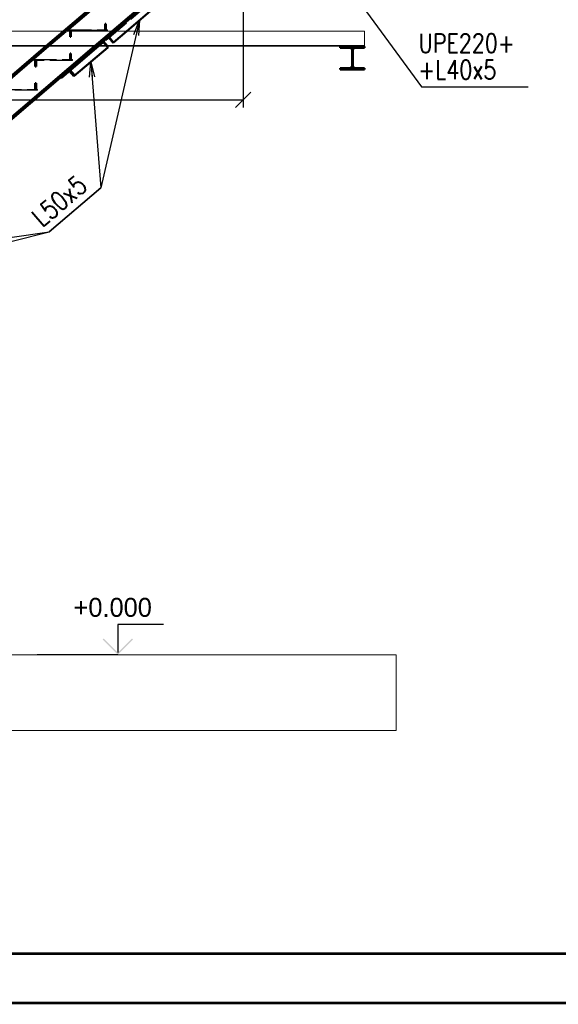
# Paper-space layout 'Layout1' of a CAD drawing. Extents: x -2 to 1380, y -36 to 422.
# Tile 16 of 65: x 553 to 624, y 0 to 130. Entities that reach past the tile are written whole.
import ezdxf
from ezdxf.enums import TextEntityAlignment as Align

# ---------------------------------------------------------------- set-up
doc = ezdxf.new("R2010")
doc.units = 0
doc.linetypes.add('ACAD_ISO02W100', pattern=[15, 12, -3])
doc.linetypes.add('ACAD_ISO04W100', pattern=[30.5, 24, -3, 0.5, -3])
doc.layers.get('0').update_dxf_attribs({"linetype": 'CONTINUOUS'})
doc.layers.get('DEFPOINTS').update_dxf_attribs({"color": 132, "linetype": 'CONTINUOUS'})
doc.layers.add('AS_INS_ON', color=7, linetype='CONTINUOUS')
doc.layers.add('RAMECEK_HP', color=251, linetype='CONTINUOUS')
for name, color, linetype, lineweight in [('SS_1.ET-HALA_TaO-PODLAHA', 9, 'CONTINUOUS', 13), ('SS_2.ET-HALA_TaO-LAVKA_+5.100m-KONZOLA', 202, 'CONTINUOUS', 50), ('SS_2.ET-HALA_TaO-LAVKA_+5.100m-POMOCNA', 252, 'CONTINUOUS', 5), ('SS_2.ET-HALA_TaO-SCHODISTE', 180, 'CONTINUOUS', 50), ('SS_2.ET-HALA_TaO-SCHODISTE-PLECH', 70, 'CONTINUOUS', 25), ('SS_2.ET-HALA_TaO-SCHODISTE-PLECH-VYZTUHA', 120, 'CONTINUOUS', 50), ('SS_2.ET-HALA_TaO-SCHODISTE-ZTUZENI', 234, 'CONTINUOUS', 50), ('SS_KOTY', 3, 'CONTINUOUS', 25), ('SS_POPIS_PROFILU', 13, 'CONTINUOUS', 25), ('SS_SRAFY', 8, 'CONTINUOUS', 18)]:
    doc.layers.add(name, color=color, linetype=linetype, lineweight=lineweight)
doc.styles.add('ROMANS', font='romans.shx', dxfattribs={"width": 0.8})
doc.styles.add('romans.shx', font='romans.shx', dxfattribs={"height": 5})
doc.dimstyles.new('A-1_(2.5)_50AS', dxfattribs={"dimtxt": 2.5, "dimasz": 2, "dimexe": 1, "dimexo": 2, "dimgap": 0, "dimtad": 0, "dimdec": 1, "dimlfac": 50, "dimrnd": 1, "dimtxsty": 'ROMANS', "dimblk1": 'OBLIQUE', "dimblk2": 'OBLIQUE', "dimsah": 1, "dimcen": 2, "dimclrd": 256, "dimclre": 256, "dimclrt": 256, "dimadec": 1, "dimazin": 2, "dimtfac": 0.714286, "dimtdec": 1, "dimtmove": 0, "dimatfit": 3, "dimldrblk": 'OPEN', "dimfxl": 1, "dimtvp": 1.142857, "dimtfill": 1, "dimtolj": 1, "dimlwd": -1, "dimlwe": -1, "dimarcsym": 0})

# ---------------------------------------------------------------- blocks, each defined once
blk = doc.blocks.new('*U6')
at = {"layer": 'RAMECEK_HP', "lineweight": 35, "const_width": 0.35}
for points in [[(0, 420), (0, 0), (1188, 0), (1188, 420)], [(6.5, 413.5), (6.5, 6.5), (1181.5, 6.5), (1181.5, 413.5)]]:
    blk.add_lwpolyline(points, close=True, dxfattribs=at)
at = {"layer": 'DEFPOINTS', "style": 'ROMANS', "width": 0.8}
blk.add_attdef('TISK', text='', height=10, dxfattribs=at).set_placement((1188, -33), align=Align.RIGHT)
blk = doc.blocks.new('_Oblique')
at = {"color": 0, "linetype": 'ByBlock', "lineweight": -2}
blk.add_line((-0.5, -0.5), (0.5, 0.5), dxfattribs=at)
blk = doc.blocks.new('*D164')
at = {"layer": 'DEFPOINTS', "color": 0, "transparency": 16777216}
for p in [(582.46, 147.01, 60471.6), (582.46, 119.08), (508.86, 85.14, 60483.8)]:
    blk.add_point(p, dxfattribs=at)
at = {"layer": 'SS_KOTY', "transparency": 16777216}
for p, q in [((582.46, 145.01), (582.46, 118.08)), ((508.86, 87.14), (508.86, 120.08)), ((508.86, 119.08), (582.46, 119.08))]:
    blk.add_line(p, q, dxfattribs=at)
at = {"layer": 'SS_KOTY', "transparency": 16777216, "xscale": 2, "yscale": 2, "zscale": 2, "rotation": 180}
blk.add_blockref('_Oblique', (508.86, 119.08), dxfattribs=at)
at = {"layer": 'SS_KOTY', "transparency": 16777216, "xscale": 2, "yscale": 2, "zscale": 2}
blk.add_blockref('_Oblique', (582.46, 119.08), dxfattribs=at)
at = {"layer": 'SS_KOTY', "transparency": 16777216, "insert": (545.66, 121.94), "char_height": 2.5, "attachment_point": 5, "style": 'ROMANS', "bg_fill": 3, "box_fill_scale": 1.1, "bg_fill_color": 256, "bg_fill_true_color": 13158600, "bg_fill_transparency": 0}
blk.add_mtext('\\A1;3680', dxfattribs=at)
blk = doc.blocks.new('_OPEN')
at = {"color": 0, "linetype": 'ByBlock'}
for p, q in [((-1, 0.167), (0, 0)), ((0, 0), (-1, -0.167)), ((0, 0), (-1, 0))]:
    blk.add_line(p, q, dxfattribs=at)

psp = doc.layouts.get("Layout1")

# ---------------------------------------------------------------- hatches: boundary and pattern name
at = {"layer": 'AS_INS_ON'}
psp.add_hatch(color=3, dxfattribs=at).paths.add_polyline_path([(564.0796, 48.0491), (563.9382, 47.9077), (565.9382, 45.9077), (567.9382, 47.9077), (567.7968, 48.0491), (565.9382, 46.1905)])
at = {"layer": 'SS_SRAFY'}
h = psp.add_hatch(dxfattribs=at)
h.set_pattern_fill('ANSI31', color=5, scale=0.02, style=0)
h.set_pattern_definition([(45, (555.32771, 45.907664), (-0.04490128, 0.04490128), [])])
h.paths.add_polyline_path([(598.4587, 123.2477), (597.2187, 123.2477, -0.41421356), (596.9187, 123.5477), (596.9187, 125.6277, -0.41421356), (597.2187, 125.9277), (598.4587, 125.9277), (598.4587, 126.1077), (595.2587, 126.1077), (595.2587, 125.9277), (596.4987, 125.9277, -0.41421356), (596.7987, 125.6277), (596.7987, 123.5477, -0.41421356), (596.4987, 123.2477), (595.2587, 123.2477), (595.2587, 123.0677), (598.4587, 123.0677)], flags=0)

# ---------------------------------------------------------------- linework, layer by layer
at = {"layer": 'AS_INS_ON', "color": 3}
for p, q in [((571.9382, 49.9077, 60475.8), (565.9382, 49.9077, 60475.8)), ((565.9382, 49.9077, 60475.8), (565.9382, 46.1905, 60475.8)), ((565.9382, 45.9077), (555.3281, 45.9077))]:
    psp.add_line(p, q, dxfattribs=at)
at = {"layer": 'SS_1.ET-HALA_TaO-PODLAHA', "ltscale": 0.25}
for p, q in [((602.63, 45.9077), (467.6564, 45.9077)), ((602.63, 35.9077), (602.63, 45.9077)), ((467.6564, 35.9077), (602.63, 35.9077))]:
    psp.add_line(p, q, dxfattribs=at)
at = {"layer": 'SS_2.ET-HALA_TaO-LAVKA_+5.100m-KONZOLA', "color": 1, "linetype": 'Continuous', "ltscale": 0.25}
for p, q in [((598.4587, 126.1077), (595.2587, 126.1077)), ((595.2587, 125.9277), (595.2587, 126.1077)), ((595.2587, 125.9277), (596.4987, 125.9277)), ((597.2187, 125.9277), (598.4587, 125.9277)), ((598.4587, 126.1077), (598.4587, 125.9277)), ((596.7987, 125.6277), (596.7987, 123.5477)), ((596.9187, 123.5477), (596.9187, 125.6277)), ((596.4987, 123.2477), (595.2587, 123.2477)), ((595.2587, 123.0677), (595.2587, 123.2477)), ((595.2587, 123.0677), (598.4587, 123.0677)), ((598.4587, 123.2477), (597.2187, 123.2477)), ((598.4587, 123.2477), (598.4587, 123.0677))]:
    psp.add_line(p, q, dxfattribs=at)
at = {"layer": 'SS_2.ET-HALA_TaO-LAVKA_+5.100m-KONZOLA', "color": 1, "linetype": 'Continuous', "ltscale": 0.25, "extrusion": (2.0092e-13, 4.86105e-13, -1)}
psp.add_arc((-596.4987, 125.6277), 0.3, 90, 180, dxfattribs=at)
at = {"layer": 'SS_2.ET-HALA_TaO-LAVKA_+5.100m-KONZOLA', "color": 1, "linetype": 'Continuous', "ltscale": 0.25, "extrusion": (0, 1.04095e-15, -1)}
for centre, start, end in [((-597.2187, 125.6277), 0, 90), ((-597.2187, 123.5477), 270, 360)]:
    psp.add_arc(centre, 0.3, start, end, dxfattribs=at)
at = {"layer": 'SS_2.ET-HALA_TaO-LAVKA_+5.100m-KONZOLA', "color": 1, "linetype": 'Continuous', "ltscale": 0.25, "extrusion": (2.0092e-13, -4.84023e-13, -1)}
psp.add_arc((-596.4987, 123.5477), 0.3, 180, 270, dxfattribs=at)
at = {"layer": 'SS_2.ET-HALA_TaO-LAVKA_+5.100m-POMOCNA', "color": 252, "linetype": 'Continuous', "ltscale": 0.25}
psp.add_line((598.4587, 128.1277), (598.4587, 126.1277), dxfattribs=at)
at = {"layer": 'SS_POPIS_PROFILU', "color": 13}
psp.add_lwpolyline([(589.3763, 143.4077), (605.9392, 120.7901), (620.0344, 120.7901)], dxfattribs=at)

# ---------------------------------------------------------------- block references
at = {"layer": 'RAMECEK_HP'}
psp.add_blockref('*U6', (0, 0), dxfattribs=at)

# ---------------------------------------------------------------- texts
at = {"layer": 'AS_INS_ON', "color": 3}
psp.add_text('+0.000', height=2.5, dxfattribs=at).set_placement((560.1046, 50.9077))
at = {"layer": 'SS_POPIS_PROFILU', "color": 13, "style": 'romans.shx', "width": 0.8}
for s, p in [('UPE220+', (605.562, 125.2901)), ('+L40x5', (605.541, 121.7901))]:
    psp.add_text(s, height=2.5, dxfattribs=at).set_placement(p)

# ---------------------------------------------------------------- next in the draw order: dimensions: what is measured, and where the dimension line sits
at = {"layer": 'SS_KOTY'}
dim = psp.add_linear_dim(base=(582.4587, 119.0828), p1=(508.8587, 85.1384, 60483.8), p2=(582.4587, 147.0077, 60471.6), dimstyle='A-1_(2.5)_50AS', override={"dimtmove": 1}, dxfattribs=at)
dim.commit()
dim.dimension.update_dxf_attribs({"geometry": '*D164', "text_midpoint": (545.6587, 121.94)})

# ---------------------------------------------------------------- next in the draw order: linework, layer by layer
at = {"layer": 'SS_2.ET-HALA_TaO-LAVKA_+5.100m-POMOCNA', "color": 252, "linetype": 'Continuous', "ltscale": 0.25}
for p, q in [((598.4587, 128.1277), (475.2587, 128.1277)), ((598.4587, 126.2277), (475.2587, 126.2277)), ((475.2587, 126.1277), (598.4587, 126.1277))]:
    psp.add_line(p, q, dxfattribs=at)
at = {"layer": 'SS_2.ET-HALA_TaO-SCHODISTE', "color": 1, "linetype": 'Continuous', "ltscale": 0.25}
for p, q in [((558.7966, 128.1277), (568.8806, 136.7277)), ((559.1665, 128.1277), (569.2504, 136.7277)), ((565.2075, 128.1277), (575.2914, 136.7277)), ((565.5773, 128.1277), (575.6612, 136.7277)), ((522.0996, 96.8309), (556.4515, 126.1277)), ((522.2845, 96.6732), (556.8214, 126.1277)), ((525.305, 94.0972), (562.8624, 126.1277)), ((525.49, 93.9394), (563.2322, 126.1277))]:
    psp.add_line(p, q, dxfattribs=at)
at = {"layer": 'SS_2.ET-HALA_TaO-SCHODISTE', "color": 3, "linetype": 'ACAD_ISO02W100', "ltscale": 0.25}
for p, q in [((556.4515, 126.1277), (558.7966, 128.1277)), ((556.8214, 126.1277), (559.1665, 128.1277)), ((562.8624, 126.1277), (565.2075, 128.1277)), ((563.2322, 126.1277), (565.5773, 128.1277))]:
    psp.add_line(p, q, dxfattribs=at)
at = {"layer": 'SS_2.ET-HALA_TaO-SCHODISTE-PLECH', "color": 3, "linetype": 'ACAD_ISO02W100', "ltscale": 0.25}
for p, q in [((559.4587, 128.2923), (564.5587, 128.2923)), ((559.4587, 128.2923), (559.4587, 128.1923)), ((564.5587, 128.1923), (559.4587, 128.1923)), ((564.5587, 128.1923), (564.5587, 128.2923)), ((554.8587, 124.3692), (559.9587, 124.3692)), ((554.8587, 124.3692), (554.8587, 124.2692)), ((559.9587, 124.2692), (554.8587, 124.2692)), ((559.9587, 124.2692), (559.9587, 124.3692)), ((550.2587, 120.4461), (555.3587, 120.4461)), ((555.3587, 120.3461), (550.2587, 120.3461)), ((555.3587, 120.3461), (555.3587, 120.4461))]:
    psp.add_line(p, q, dxfattribs=at)
at = {"layer": 'SS_2.ET-HALA_TaO-SCHODISTE-PLECH-VYZTUHA', "color": 3, "linetype": 'ACAD_ISO02W100', "ltscale": 0.25}
for p, q in [((564.3587, 129.0923), (564.2587, 129.0923)), ((564.2587, 129.0923), (564.2587, 128.2923)), ((564.3587, 128.2923), (564.3587, 129.0923)), ((559.6587, 128.1923), (559.6587, 127.3923)), ((559.6587, 127.3923), (559.7587, 127.3923)), ((559.7587, 127.3923), (559.7587, 128.1923)), ((559.7587, 125.1692), (559.6587, 125.1692)), ((559.6587, 125.1692), (559.6587, 124.3692)), ((559.7587, 124.3692), (559.7587, 125.1692)), ((555.0587, 124.2692), (555.0587, 123.4692)), ((555.0587, 123.4692), (555.1587, 123.4692)), ((555.1587, 123.4692), (555.1587, 124.2692)), ((555.1587, 121.2461), (555.0587, 121.2461)), ((555.0587, 121.2461), (555.0587, 120.4461)), ((555.1587, 120.4461), (555.1587, 121.2461))]:
    psp.add_line(p, q, dxfattribs=at)
at = {"layer": 'SS_2.ET-HALA_TaO-SCHODISTE-ZTUZENI', "color": 7, "linetype": 'ACAD_ISO04W100', "ltscale": 0.25}
for p, q in [((564.7265, 127.4021), (569.8389, 131.7621)), ((559.6142, 123.042), (564.7265, 127.4021))]:
    psp.add_line(p, q, dxfattribs=at)
at = {"layer": 'SS_2.ET-HALA_TaO-SCHODISTE-ZTUZENI', "color": 3, "linetype": 'ACAD_ISO02W100', "ltscale": 0.25}
for p, q in [((564.7432, 127.2849), (569.7836, 131.5836)), ((564.3095, 126.915), (564.7432, 127.2849)), ((564.7265, 127.4021), (565.3754, 126.6412)), ((564.7432, 127.2849), (565.3272, 126.6001)), ((565.3754, 126.6412), (567.1184, 128.1277)), ((563.3863, 126.1277), (563.5902, 126.3015)), ((563.5902, 126.3015), (563.5253, 126.3776)), ((563.5902, 126.3015), (564.0239, 126.6714)), ((564.571, 126.1277), (564.0072, 126.7886)), ((564.4877, 126.1277), (564.0239, 126.6714)), ((564.2446, 126.991), (564.3095, 126.915)), ((565.3272, 126.6001), (565.3754, 126.6412)), ((559.6142, 123.042), (560.2631, 122.2812))]:
    psp.add_line(p, q, dxfattribs=at)
at = {"layer": 'SS_2.ET-HALA_TaO-SCHODISTE-ZTUZENI', "color": 1, "linetype": 'Continuous', "ltscale": 0.25}
for p, q in [((567.1184, 128.1277), (570.4878, 131.0012)), ((558.4779, 121.9415), (563.3863, 126.1277)), ((560.143, 122.1787), (564.608, 125.9867)), ((564.608, 125.9867), (564.4877, 126.1277)), ((564.6561, 126.0278), (564.571, 126.1277)), ((564.608, 125.9867), (564.6561, 126.0278)), ((559.5589, 122.8635), (560.143, 122.1787)), ((558.413, 122.0176), (558.4779, 121.9415))]:
    psp.add_line(p, q, dxfattribs=at)
at = {"layer": 'SS_POPIS_PROFILU', "color": 0, "linetype": 'ByBlock'}
for p, q in [((568.0293, 127.6903, 60469.6124), (568.8031, 129.5644, 60469.6124)), ((568.8031, 129.5644, 60469.6124), (568.3541, 127.6155, 60469.6124)), ((568.8031, 129.5644, 60469.6124), (568.6789, 127.5407, 60469.6124)), ((562.2035, 122.0624, 60470.4403), (562.3755, 124.0827, 60470.4403)), ((562.3755, 124.0827, 60470.4403), (562.868, 122.1159, 60470.4403)), ((562.3755, 124.0827, 60470.4403), (562.5358, 122.0891, 60470.4403))]:
    psp.add_line(p, q, dxfattribs=at)
at = {"layer": 'SS_POPIS_PROFILU', "color": 13}
for points in [[(568.8031, 129.5644), (563.7119, 107.4646), (556.9002, 101.6554)], [(562.3755, 124.0827), (563.7119, 107.4646), (556.9002, 101.6554)], [(527.4016, 94.2555), (556.9002, 101.6554), (563.7119, 107.4646)], [(531.8663, 98.0632), (556.9002, 101.6554), (563.7119, 107.4646)]]:
    psp.add_lwpolyline(points, dxfattribs=at)

# ---------------------------------------------------------------- next in the draw order: texts
at = {"layer": 'SS_POPIS_PROFILU', "color": 13, "style": 'romans.shx', "width": 0.8}
psp.add_text('L50x5', height=2.5, rotation=40.458958, dxfattribs=at).set_placement((555.9644, 102.1715))
psp.add_text('L50x5', height=2.5, rotation=40.458958, dxfattribs=at).set_placement((555.9644, 102.1715))
psp.add_text('L50x5', height=2.5, rotation=40.458958, dxfattribs=at).set_placement((555.9644, 102.1715))
psp.add_text('L50x5', height=2.5, rotation=40.458958, dxfattribs=at).set_placement((555.9644, 102.1715))

doc.saveas('drawing.dxf')
